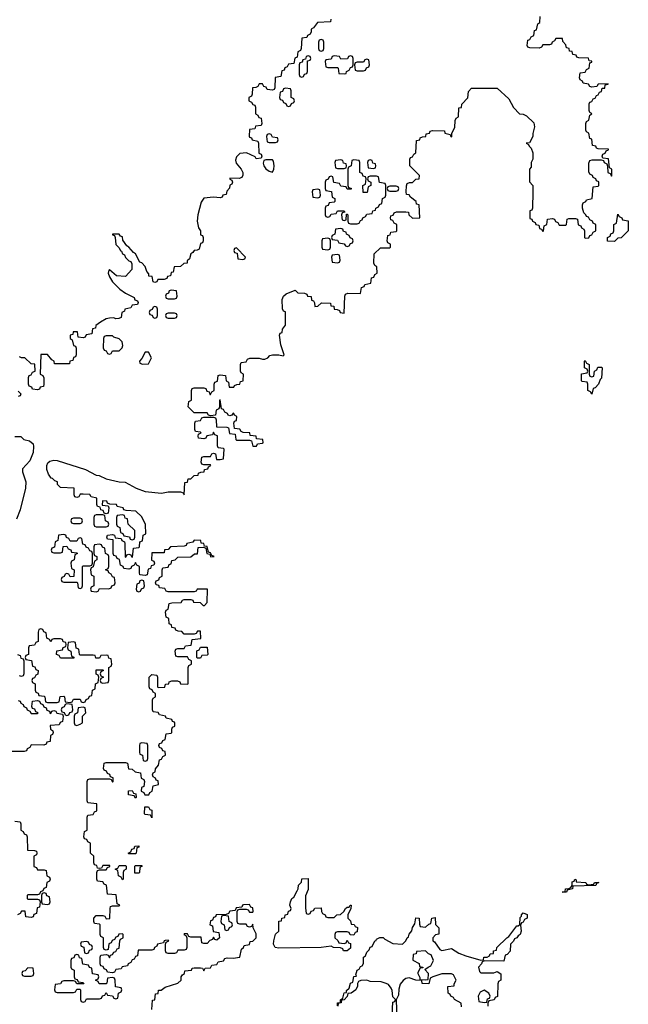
# Model space of a CAD drawing. Header units: inches. Extents: x 2774406 to 2911609, y 892737 to 1000506.
# Tile 59 of 79: x 2830740 to 2834474, y 948321 to 954367. Entities that reach past the tile are written whole.
import ezdxf

# ---------------------------------------------------------------- set-up
doc = ezdxf.new("R2010")
doc.units = ezdxf.units.IN
doc.header["$MEASUREMENT"] = 0
doc.layers.add('C8934', color=7, linetype='Continuous')
doc.layers.add('C8935', color=7, linetype='Continuous')

msp = doc.modelspace()

# ---------------------------------------------------------------- linework, layer by layer
at = {"layer": 'C8934', "color": 6}
for points in [[(2830942.7, 950000), (2830946, 949990), (2830942, 949978), (2830928.9, 949971.1), (2830926, 949934), (2830906, 949930), (2830902, 949918), (2830887.3, 949912.7), (2830810, 949914), (2830802, 949898), (2830786, 949890), (2830782, 949878), (2830767.3, 949872.7), (2830692.7, 949872.7)], [(2831551.1, 948288.9), (2831554, 948346), (2831570, 948348), (2831574, 948386), (2831590, 948388), (2831592, 948408), (2831608, 948408), (2831632.8, 948427.2), (2831711, 948450), (2831731, 948470), (2831731.3, 948490), (2831738, 948502), (2831752, 948510), (2831754, 948526), (2831794, 948530), (2831798, 948542), (2831810, 948546), (2831850, 948546), (2831862, 948542), (2831870, 948526), (2831878, 948542), (2831910, 948546), (2831918, 948562), (2831950, 948566), (2831958, 948582), (2831990, 948588), (2831998, 948602), (2832012.7, 948607.3), (2832050, 948604), (2832091.3, 948610), (2832101, 948659), (2832114, 948670), (2832118, 948682), (2832150, 948688), (2832154, 948706), (2832170, 948708), (2832190.6, 948730), (2832190, 948754), (2832172, 948790), (2832170, 948814), (2832162, 948798), (2832150, 948794), (2832138, 948798), (2832130, 948814), (2832090, 948814), (2832078, 948818), (2832074, 948830), (2832074, 948890), (2832078, 948902), (2832090, 948906), (2832130, 948906), (2832142, 948902), (2832150, 948886), (2832170, 948886), (2832172, 948890), (2832170, 948914), (2832158, 948918), (2832150, 948934), (2832112.7, 948932.7), (2832106, 948930), (2832102, 948918), (2832067.3, 948912.7), (2832062, 948898), (2832030, 948894), (2832022, 948878), (2832007.3, 948872.7), (2831946, 948870), (2831942, 948858), (2831930, 948854), (2831922, 948838), (2831910, 948834), (2831906, 948810), (2831922, 948802), (2831927.3, 948767.3), (2831962, 948762), (2831966, 948730), (2831950, 948714), (2831938, 948718), (2831930, 948734), (2831922, 948718), (2831907.3, 948712.7), (2831890, 948694), (2831870, 948694), (2831858, 948698), (2831854, 948734), (2831790, 948734), (2831778, 948738), (2831770, 948754), (2831750, 948754), (2831748, 948750), (2831762, 948742), (2831766, 948730), (2831766, 948670), (2831762, 948658), (2831750, 948654), (2831710, 948654), (2831702, 948638), (2831690, 948634), (2831650, 948634), (2831638, 948638), (2831634, 948650), (2831634, 948690), (2831638, 948702), (2831654, 948710), (2831650, 948714), (2831632.7, 948712.7), (2831626, 948710), (2831622, 948698), (2831586, 948690), (2831582, 948678), (2831566, 948670), (2831562, 948658), (2831550, 948654), (2831467.3, 948652.7), (2831462, 948618), (2831450, 948614), (2831442, 948598), (2831430, 948594), (2831422, 948578), (2831406, 948570), (2831402, 948558), (2831368.7, 948551.3), (2831362, 948538), (2831330, 948534), (2831322, 948518), (2831310, 948514), (2831278, 948518), (2831272.7, 948532.7), (2831258, 948538), (2831252.7, 948552.7), (2831238, 948558), (2831234, 948570), (2831234, 948610), (2831238, 948622), (2831270, 948626), (2831282, 948622), (2831290, 948606), (2831298, 948622), (2831310, 948626), (2831318, 948642), (2831330, 948646), (2831338, 948662), (2831350, 948666), (2831354, 948710), (2831358, 948722), (2831374, 948730), (2831374, 948750), (2831370, 948754), (2831347.3, 948752.7), (2831342, 948738), (2831330, 948734), (2831322, 948718), (2831308, 948712), (2831302, 948698), (2831287.3, 948692.7), (2831282, 948658), (2831270, 948654), (2831258, 948658), (2831254, 948670), (2831254, 948730), (2831238, 948738), (2831234, 948750), (2831234, 948810), (2831230, 948814), (2831198, 948818), (2831194, 948830), (2831194, 948850), (2831210, 948866), (2831250, 948866), (2831262, 948862), (2831270, 948846), (2831292.7, 948847.3), (2831294, 948910), (2831298, 948922), (2831310, 948926), (2831350, 948926), (2831354, 948930), (2831338, 948938), (2831332.7, 948992.7), (2831278, 948998), (2831272.7, 949052.7), (2831258, 949058), (2831250, 949074), (2831218, 949078), (2831214, 949090), (2831214, 949130), (2831218, 949142), (2831230, 949146), (2831270, 949146), (2831278, 949162), (2831292.7, 949167.3), (2831292.7, 949172.7), (2831250, 949174), (2831242, 949158), (2831230, 949154), (2831218, 949158), (2831212.7, 949172.7), (2831198, 949178), (2831194, 949190), (2831194, 949230), (2831174, 949250), (2831174, 949310), (2831158, 949318), (2831152.7, 949332.7), (2831138, 949338), (2831134, 949350), (2831138, 949382), (2831154, 949390), (2831154, 949470), (2831158, 949482), (2831190, 949486), (2831198, 949502), (2831214, 949510), (2831212.7, 949552.7), (2831158, 949558), (2831154, 949570), (2831154, 949690), (2831158, 949702), (2831170, 949706), (2831290, 949706), (2831302, 949702), (2831310, 949686), (2831314, 949690), (2831312.7, 949712.7), (2831298, 949718), (2831292.7, 949732.7), (2831278, 949738), (2831272.7, 949752.7), (2831258, 949758), (2831254, 949770), (2831258, 949802), (2831270, 949806), (2831390, 949806), (2831402, 949802), (2831407.3, 949767.3), (2831430, 949766), (2831448.4, 949748.4), (2831482, 949742), (2831486, 949710), (2831502, 949702), (2831506, 949690), (2831502, 949658), (2831487.3, 949652.7), (2831486, 949630), (2831502, 949622), (2831507.3, 949607.3), (2831532.7, 949607.3), (2831538, 949622), (2831552, 949630), (2831558, 949662), (2831591, 949670), (2831590, 949694), (2831578, 949698), (2831574, 949710), (2831558, 949718), (2831554, 949730), (2831558, 949742), (2831571.6, 949748.4), (2831572.7, 949767.3), (2831592, 949790), (2831598, 949822), (2831610, 949826), (2831618, 949842), (2831634, 949850), (2831632.7, 949872.7), (2831618, 949878), (2831612.7, 949892.7), (2831598, 949898), (2831594, 949910), (2831598, 949922), (2831612.7, 949927.3), (2831618, 949942), (2831632.7, 949947.3), (2831638, 949982), (2831670, 949986), (2831674, 949990), (2831674, 950000)], [(2830710, 949446), (2830742, 949442), (2830746, 949430), (2830746, 949390), (2830762, 949382), (2830767.3, 949367.3), (2830782, 949362), (2830786, 949350), (2830787.3, 949267.3), (2830830, 949266), (2830842, 949262), (2830846, 949250), (2830842, 949238), (2830826, 949230), (2830827.3, 949167.3), (2830842, 949162), (2830850, 949146), (2830890, 949146), (2830902, 949142), (2830906, 949110), (2830922, 949102), (2830926, 949090), (2830922, 949078), (2830906, 949070), (2830902, 949038), (2830887.3, 949032.7), (2830882, 949018), (2830867.3, 949012.7), (2830862, 948998), (2830850, 948994), (2830790, 948994), (2830786, 948990), (2830786, 948970), (2830790, 948966), (2830850, 948966), (2830862, 948962), (2830866, 948950), (2830862, 948918), (2830847.3, 948912.7), (2830842, 948878), (2830827.3, 948872.7), (2830822, 948858), (2830810, 948854), (2830778, 948858), (2830772.7, 948892.7), (2830750, 948894), (2830742, 948878), (2830726, 948870)], [(2832689, 948311), (2832690, 948330.8), (2832708.4, 948331.6), (2832708.4, 948348.4), (2832722, 948358), (2832730, 948392), (2832746, 948394), (2832746, 948406), (2832760.4, 948419.6), (2832769.5, 948450), (2832784, 948456), (2832790, 948491.3), (2832806, 948494), (2832802, 948502), (2832810, 948531), (2832823.1, 948536.9), (2832830, 948554), (2832842, 948558), (2832848.9, 948571.1), (2832850, 948611), (2832862, 948618), (2832870, 948642), (2832884.1, 948655.9), (2832890, 948671), (2832903.1, 948676.9), (2832918, 948710), (2832926.3, 948713.7), (2832930, 948722), (2832950, 948731), (2832970, 948730.7), (2832980.7, 948720.7), (2833030, 948694.8), (2833088.7, 948691.3), (2833109.2, 948710.8), (2833118, 948730), (2833125.2, 948734.8), (2833130, 948751.3), (2833146.8, 948773.2), (2833150, 948792), (2833164.7, 948815.3), (2833170, 948851.3), (2833191.3, 948850), (2833192.7, 948812.7), (2833198, 948798), (2833230, 948794), (2833250, 948814), (2833262, 948818), (2833268, 948850), (2833290, 948854), (2833291.1, 948811.1), (2833311, 948790), (2833310.9, 948750.9), (2833291.6, 948748.4), (2833274, 948730), (2833274, 948710), (2833284.7, 948704.7), (2833316.9, 948656.9), (2833331, 948651), (2833390, 948664.7), (2833434.8, 948634.8), (2833478, 948618), (2833570, 948592), (2833586, 948594), (2833588, 948610), (2833608.7, 948611.3), (2833622, 948618), (2833626, 948630), (2833646, 948634), (2833648, 948650), (2833666, 948654), (2833668, 948670), (2833728, 948730), (2833742, 948738), (2833790, 948802), (2833798, 948802), (2833808.4, 948811.6), (2833810, 948854), (2833818, 948862), (2833818, 948870), (2833830, 948882), (2833852.7, 948872.7), (2833854, 948850), (2833838, 948842), (2833830, 948826), (2833818, 948822), (2833812.7, 948807.3), (2833816, 948770), (2833810.4, 948750), (2833798, 948742), (2833790, 948729.2), (2833776, 948724), (2833770, 948708), (2833752, 948690), (2833750, 948648), (2833730, 948626), (2833718, 948622), (2833710, 948586), (2833592.7, 948587.3), (2833578, 948582), (2833574, 948570), (2833554, 948550), (2833562, 948522), (2833570, 948514), (2833650, 948514), (2833670, 948522), (2833691.6, 948508.4), (2833691.6, 948468.4), (2833678, 948462), (2833672.7, 948447.3), (2833671.3, 948368.7), (2833658, 948362), (2833651.6, 948348.4), (2833618, 948342), (2833612, 948328), (2833611.3, 948310)], [(2833024.7, 948255.3), (2833030, 948334), (2833042, 948338), (2833046, 948350), (2833030, 948366), (2833026, 948406), (2833019.3, 948419.3), (2833003.1, 948443.1), (2832989.4, 948449.4), (2832958, 948458), (2832890, 948462), (2832870, 948468.7), (2832832.7, 948467.3), (2832818, 948462), (2832812, 948448), (2832812, 948432), (2832802, 948410), (2832774, 948390), (2832752.7, 948387.3), (2832750, 948368), (2832730, 948348), (2832714, 948346), (2832712, 948330), (2832694, 948326), (2832692, 948310)], [(2833450, 948306), (2833448.4, 948328.4), (2833408.7, 948350), (2833402, 948362), (2833386, 948370), (2833382, 948382), (2833368.4, 948388.4), (2833366, 948430), (2833406, 948434), (2833406, 948446), (2833418, 948470), (2833402, 948502), (2833390, 948508.7), (2833330, 948508.7), (2833274, 948490), (2833258, 948482), (2833250, 948446), (2833210, 948449.4), (2833208, 948468), (2833170.7, 948469.3), (2833130, 948484), (2833110, 948479), (2833092.8, 948467.2), (2833075.2, 948444.8), (2833065.4, 948414.6), (2833063.6, 948376.4), (2833050.6, 948349.4), (2833054, 948230)]]:
    msp.add_lwpolyline(points, dxfattribs=at)
for points in [[(2831490, 949926), (2831478, 949922), (2831474, 949910), (2831474, 949870), (2831478, 949858), (2831494, 949850), (2831498, 949818), (2831510, 949814), (2831522, 949818), (2831526, 949830), (2831526, 949910), (2831522, 949922)], [(2831450, 949586), (2831442, 949602), (2831407.3, 949607.3), (2831407.3, 949632.7), (2831430, 949634), (2831438, 949618), (2831452.7, 949612.7), (2831454, 949590)], [(2831550, 949466), (2831542, 949482), (2831510, 949486), (2831506, 949490), (2831507.3, 949532.7), (2831530, 949534), (2831538, 949518), (2831550, 949514)], [(2831410, 949246), (2831406, 949250), (2831422, 949258), (2831427.3, 949272.7), (2831442, 949278), (2831447.3, 949292.7), (2831470, 949294), (2831470, 949286), (2831458, 949282), (2831454, 949250), (2831450, 949246)], [(2831370, 949086), (2831362, 949102), (2831346, 949110), (2831342, 949142), (2831326, 949150), (2831342, 949158), (2831350, 949174), (2831390, 949174), (2831394, 949170), (2831394, 949150), (2831378, 949142), (2831374, 949130), (2831374, 949090)], [(2831470, 949126), (2831447.3, 949127.3), (2831446, 949170), (2831450, 949174), (2831490, 949174), (2831491.6, 949168.4), (2831478, 949162), (2831474, 949130)], [(2832510, 948874), (2832522, 948878), (2832527.3, 948892.7), (2832542, 948898), (2832550, 948912), (2832590, 948914), (2832591.6, 948891.6), (2832598, 948878), (2832614, 948870), (2832618, 948858), (2832630, 948854), (2832670, 948854), (2832686, 948870), (2832708.4, 948871.6), (2832729, 948891), (2832738, 948910), (2832750, 948918), (2832762, 948918), (2832768, 948930), (2832774, 948930), (2832772, 948910), (2832754, 948870), (2832754, 948850), (2832770, 948834), (2832774, 948814), (2832791.6, 948811.6), (2832798, 948798), (2832812.7, 948792.7), (2832810, 948766), (2832798, 948762), (2832790, 948746), (2832767.3, 948747.3), (2832762, 948762), (2832750, 948766), (2832690, 948766), (2832678, 948762), (2832674, 948750), (2832674, 948730), (2832692.7, 948712.7), (2832698, 948698), (2832730, 948694), (2832742, 948698), (2832750, 948714), (2832758, 948698), (2832770, 948694), (2832770, 948666), (2832750, 948649), (2832726, 948650), (2832722, 948662), (2832708.4, 948668.4), (2832666, 948670), (2832650, 948678), (2832589.6, 948669.6), (2832330, 948666), (2832308, 948670), (2832298, 948690), (2832299.3, 948710), (2832310, 948752), (2832328.9, 948771.1), (2832330, 948832), (2832346, 948834), (2832348, 948850), (2832366, 948854), (2832368, 948870), (2832386, 948874), (2832390, 948894), (2832402, 948898), (2832406, 948910), (2832398, 948930), (2832402, 948950), (2832410, 948971.3), (2832422, 948978), (2832443.1, 949016.9), (2832449, 949031), (2832450, 949052), (2832468.7, 949071.3), (2832470, 949092), (2832510, 949094), (2832510.8, 949090.8), (2832510, 949026), (2832492.7, 948987.3), (2832492.7, 948912.7), (2832498, 948878)], [(2834230, 949054), (2834262, 949058), (2834266, 949070), (2834294, 949070), (2834278, 949062), (2834274, 949050), (2834134, 949046), (2834132, 949030), (2834098, 949022), (2834094, 949010), (2834090, 949009.4), (2834069, 949010), (2834086, 949014), (2834088, 949030), (2834108.7, 949031.3), (2834122, 949038), (2834128.7, 949051.3), (2834130, 949074), (2834142, 949078), (2834146, 949090), (2834154, 949086), (2834154, 949074), (2834214, 949070), (2834218, 949058)], [(2830890, 949006), (2830878, 949002), (2830874, 948990), (2830874, 948950), (2830878, 948938), (2830910, 948934), (2830922, 948938), (2830926, 948950), (2830922, 948982), (2830907.3, 948987.3), (2830902, 949002)], [(2831990, 948866), (2831978, 948862), (2831974, 948830), (2831978, 948818), (2831994, 948810), (2831998, 948778), (2832010, 948774), (2832022, 948778), (2832027.3, 948792.7), (2832042, 948798), (2832046, 948810), (2832042, 948822), (2832026, 948830), (2832022, 948862)], [(2831150, 948706), (2831118, 948702), (2831114, 948690), (2831118, 948678), (2831132.7, 948672.7), (2831138, 948638), (2831150, 948634), (2831162, 948638), (2831167.3, 948652.7), (2831182, 948658), (2831186, 948670), (2831182, 948682), (2831167.3, 948687.3), (2831162, 948702)], [(2833230, 948648.7), (2833174, 948646), (2833172, 948630), (2833154, 948626), (2833152.7, 948592.7), (2833190, 948571.3), (2833192.7, 948552.7), (2833214, 948550), (2833214, 948546), (2833198, 948542), (2833183.6, 948516.4), (2833182, 948510), (2833194, 948486), (2833194, 948474), (2833230, 948472), (2833246, 948474), (2833248, 948510), (2833226, 948534), (2833246, 948550), (2833263.1, 948556.9), (2833278, 948590), (2833264, 948624), (2833248.7, 948630)], [(2831090, 948626), (2831078, 948622), (2831072.7, 948607.3), (2831058, 948602), (2831054, 948590), (2831054, 948550), (2831058, 948538), (2831074, 948530), (2831074, 948490), (2831078, 948478), (2831092.7, 948472.7), (2831098, 948458), (2831130, 948454), (2831132.7, 948447.3), (2831090, 948446), (2831082, 948462), (2831070, 948466), (2831010, 948466), (2830998, 948462), (2830990, 948446), (2830958, 948442), (2830954, 948410), (2830958, 948398), (2830970, 948394), (2831070, 948394), (2831082, 948398), (2831090, 948414), (2831110, 948414), (2831114, 948410), (2831114, 948350), (2831118, 948338), (2831130, 948334), (2831142, 948338), (2831150, 948354), (2831230, 948354), (2831242, 948358), (2831247.3, 948372.7), (2831262, 948378), (2831270, 948394), (2831278, 948378), (2831310, 948374), (2831318, 948358), (2831330, 948354), (2831342, 948358), (2831346, 948390), (2831362, 948398), (2831366, 948410), (2831362, 948422), (2831327.3, 948427.3), (2831326, 948470), (2831322, 948482), (2831310, 948486), (2831278, 948482), (2831274, 948450), (2831270, 948446), (2831227.3, 948447.3), (2831222, 948462), (2831206, 948470), (2831222, 948478), (2831226, 948490), (2831222, 948502), (2831187.3, 948507.3), (2831182, 948542), (2831167.3, 948547.3), (2831162, 948562), (2831127.3, 948567.3), (2831122, 948602), (2831107.3, 948607.3), (2831102, 948622)], [(2830790, 948546), (2830772.7, 948527.3), (2830758, 948522), (2830754, 948510), (2830758, 948498), (2830770, 948494), (2830810, 948494), (2830822, 948498), (2830826, 948510), (2830822, 948542)], [(2833590, 948408), (2833565.4, 948394.6), (2833552, 948370), (2833558, 948338), (2833590, 948332), (2833606, 948334), (2833610, 948354), (2833622, 948358), (2833626, 948370), (2833618, 948390)]]:
    msp.add_lwpolyline(points, close=True, dxfattribs=at)
at = {"layer": 'C8935', "color": 6}
for points in [[(2831674, 950000), (2831674, 950010), (2831678, 950022), (2831692, 950030), (2831691.6, 950048.4), (2831690, 950054), (2831678, 950058), (2831674, 950070), (2831638, 950078), (2831634, 950090), (2831598, 950098), (2831590, 950112), (2831558, 950118), (2831554, 950130), (2831554, 950190), (2831558, 950202), (2831574, 950210), (2831574, 950230), (2831558, 950238), (2831552.7, 950252.7), (2831538, 950258), (2831534, 950270), (2831534, 950330), (2831550, 950346), (2831582, 950342), (2831586, 950330), (2831586, 950270), (2831590, 950266), (2831630, 950268.7), (2831634, 950286), (2831654, 950290), (2831658, 950302), (2831672.7, 950307.3), (2831707.3, 950307.3), (2831722, 950302), (2831726, 950290), (2831770, 950286), (2831774, 950290), (2831774, 950390), (2831778, 950402), (2831794, 950410), (2831794, 950430), (2831778, 950438), (2831770, 950454), (2831710, 950454), (2831698, 950458), (2831694, 950490), (2831698, 950502), (2831710, 950506), (2831750, 950506), (2831758, 950522), (2831792.7, 950527.3), (2831798, 950562), (2831852, 950568), (2831850, 950612), (2831830, 950612), (2831822, 950598), (2831810, 950594), (2831750, 950594), (2831734, 950610), (2831712, 950612), (2831698, 950618), (2831694, 950630), (2831674, 950634), (2831671.6, 950651.6), (2831658, 950658), (2831654, 950690), (2831638, 950698), (2831634, 950730), (2831638, 950742), (2831651.6, 950748.4), (2831658, 950782), (2831672.7, 950787.3), (2831730, 950788), (2831738, 950802), (2831750, 950806), (2831790, 950806), (2831802, 950802), (2831806, 950790), (2831848, 950788), (2831866, 950770), (2831874, 950770), (2831890.9, 950789.1), (2831892, 950870), (2831828.9, 950871.1), (2831822, 950858), (2831810, 950854), (2831650, 950854), (2831638, 950858), (2831630, 950874), (2831598, 950878), (2831592.7, 950892.7), (2831578, 950898), (2831574, 950910), (2831578, 950922), (2831592.7, 950927.3), (2831598, 950942), (2831614, 950950), (2831614, 950990), (2831618, 951002), (2831650, 951006), (2831658, 951022), (2831670, 951026), (2831674, 951046), (2831694, 951050), (2831710, 951066), (2831790, 951069), (2831812.7, 951087.3), (2831830, 951088), (2831834, 951126), (2831867.3, 951127.3), (2831882, 951122), (2831888.9, 951088.9), (2831906, 951086), (2831910, 951068.7), (2831934, 951070), (2831918, 951078), (2831910, 951094), (2831898, 951098), (2831890, 951132), (2831874, 951134), (2831870, 951151.3), (2831852.7, 951152.7), (2831851.3, 951170), (2831810, 951171), (2831802, 951158), (2831766, 951150), (2831762, 951138), (2831750, 951134), (2831666, 951130), (2831650, 951114), (2831628.9, 951111.1), (2831626, 951094), (2831550, 951094), (2831548, 951048), (2831562, 951042), (2831566, 951030), (2831562, 951018), (2831547.3, 951012.7), (2831542, 950998), (2831527.3, 950992.7), (2831522, 950958), (2831510, 950954), (2831478, 950958), (2831474, 950970), (2831474, 951010), (2831458, 951018), (2831450, 951034), (2831442, 951018), (2831426, 951010), (2831422, 950998), (2831410, 950994), (2831378, 950998), (2831374, 951010), (2831358, 951018), (2831352.7, 951052.7), (2831338, 951058), (2831332.7, 951072.7), (2831318, 951078), (2831314, 951090), (2831314, 951174), (2831278, 951178), (2831274, 951190), (2831278, 951202), (2831310, 951206), (2831322, 951202), (2831326, 951186), (2831362, 951182), (2831366, 951170), (2831382, 951162), (2831386, 951150), (2831387.3, 951067.3), (2831394, 951070), (2831398, 951082), (2831410, 951086), (2831422, 951082), (2831426, 951070), (2831432.7, 951067.3), (2831438, 951122), (2831470, 951126), (2831474, 951130), (2831478, 951162), (2831492.7, 951167.3), (2831498, 951202), (2831514, 951210), (2831512.7, 951267.3), (2831490, 951314), (2831452, 951350), (2831392.7, 951352.7), (2831378, 951358), (2831374, 951370), (2831338, 951378), (2831334, 951390), (2831292, 951392), (2831278, 951398), (2831274, 951410), (2831248, 951412), (2831246, 951386), (2831282, 951382), (2831286, 951370), (2831282, 951338), (2831270, 951334), (2831258, 951338), (2831252.7, 951352.7), (2831238, 951358), (2831234, 951374), (2831218, 951378), (2831214, 951390), (2831214, 951430), (2831178, 951438), (2831170, 951451.3), (2831130, 951454), (2831110, 951454), (2831102, 951438), (2831090, 951434), (2831078, 951438), (2831074, 951450), (2831074, 951490), (2830990, 951494), (2830972.7, 951512.7), (2830972, 951530), (2830954.8, 951534.8), (2830942, 951550), (2830932.5, 951552.5), (2830916, 951576), (2830905.5, 951605.5), (2830906.4, 951630), (2830913.3, 951646.7), (2830924.2, 951655.8), (2830950, 951663), (2830970, 951659.6), (2831144.5, 951604.5), (2831208.7, 951570), (2831227.6, 951567.6), (2831270, 951547.3), (2831350, 951529.6), (2831386.6, 951526.6), (2831455.3, 951490), (2831510, 951469.5), (2831610, 951459), (2831650, 951468.7), (2831727.3, 951467.3), (2831742, 951462), (2831750, 951448.7), (2831754, 951526), (2831770, 951528), (2831772.7, 951547.3), (2831790, 951548.7), (2831811.1, 951568.9), (2831834, 951570), (2831838, 951582), (2831851.3, 951588.7), (2831872, 951590), (2831874, 951606), (2831894, 951610), (2831898, 951622), (2831912, 951630), (2831910, 951634), (2831870, 951634), (2831858, 951638), (2831854, 951650), (2831858, 951682), (2831870, 951686), (2831910, 951686), (2831918, 951702), (2831930, 951706), (2831942, 951702), (2831947.3, 951667.3), (2831970, 951666), (2831991.3, 951671.3), (2831994, 951730), (2831990, 951734), (2831958, 951738), (2831954, 951750), (2831952.7, 951812.7), (2831938, 951818), (2831930, 951834), (2831922, 951818), (2831887.3, 951812.7), (2831882, 951798), (2831870, 951794), (2831838, 951798), (2831834, 951810), (2831838, 951822), (2831854, 951830), (2831850, 951834), (2831818, 951838), (2831814, 951850), (2831814, 951890), (2831818, 951902), (2831850, 951906), (2831858, 951922), (2831870, 951926), (2831930, 951926), (2831942, 951922), (2831946, 951910), (2831947.3, 951867.3), (2832010, 951866), (2832022, 951862), (2832027.3, 951827.3), (2832062, 951822), (2832066, 951790), (2832070, 951786), (2832150, 951786), (2832162, 951782), (2832171.3, 951748.7), (2832192, 951748), (2832198, 951762), (2832230, 951766), (2832234, 951770), (2832232, 951790), (2832192.7, 951792.7), (2832191.3, 951810), (2832154, 951814), (2832152, 951830), (2832112, 951832), (2832098, 951838), (2832090, 951852), (2832058, 951858), (2832054, 951890), (2832058, 951902), (2832070, 951906), (2832071.6, 951931.6), (2832058, 951938), (2832054, 951950), (2832048.9, 951951.1), (2832042, 951938), (2832030, 951934), (2832018, 951938), (2832014, 951950), (2831998, 951958), (2831990, 951974), (2831978, 951978), (2831970, 952034), (2831966, 952030), (2831966, 951990), (2831962, 951978), (2831946, 951970), (2831942, 951938), (2831910, 951934), (2831898, 951938), (2831890, 951954), (2831810, 951954), (2831774, 951990), (2831778, 952022), (2831794, 952030), (2831794, 952090), (2831798, 952102), (2831810, 952106), (2831870, 952106), (2831882, 952102), (2831887.3, 952087.3), (2831902, 952082), (2831906, 952066), (2831910, 952066), (2831918, 952082), (2831934, 952090), (2831934, 952130), (2831938, 952142), (2831952.7, 952147.3), (2831958, 952182), (2831970, 952186), (2832002, 952182), (2832006, 952150), (2832022, 952142), (2832026, 952110), (2832054, 952110), (2832058, 952122), (2832072, 952128), (2832090, 952128.7), (2832094, 952146), (2832112, 952150), (2832114, 952190), (2832098, 952198), (2832094, 952210), (2832094, 952250), (2832098, 952262), (2832130, 952266), (2832138, 952282), (2832152, 952288), (2832210, 952289), (2832230, 952282), (2832243.1, 952283.1), (2832262, 952290), (2832275.3, 952304.7), (2832290.6, 952309.4), (2832329.4, 952309.4), (2832356, 952304), (2832362, 952310), (2832342, 952370), (2832334, 952430), (2832338, 952442), (2832350, 952446), (2832352, 952468), (2832371.6, 952491.6), (2832371.6, 952568.4), (2832370, 952574), (2832358, 952578), (2832352.7, 952592.7), (2832350.7, 952650), (2832358.8, 952670), (2832375.5, 952684.5), (2832430, 952706), (2832446, 952690), (2832487.3, 952687.3), (2832502, 952682), (2832506, 952670), (2832527.3, 952667.3), (2832530, 952646), (2832542, 952642), (2832548.4, 952628.4), (2832550, 952606), (2832570, 952608), (2832591.6, 952628.4), (2832646, 952626), (2832648, 952610), (2832667.3, 952607.3), (2832670, 952589), (2832688.4, 952588.4), (2832702, 952582), (2832706, 952570), (2832730, 952566), (2832734, 952670), (2832738, 952682), (2832752.7, 952687.3), (2832830, 952686), (2832838, 952722), (2832854, 952730), (2832858, 952742), (2832894, 952750), (2832898, 952782), (2832912.7, 952787.3), (2832918, 952802), (2832934, 952810), (2832932, 952850), (2832918, 952858), (2832912.7, 952872.7), (2832914, 952930), (2832952.7, 952967.3), (2833010, 952966), (2833014, 952970), (2833014, 952990), (2832998, 952998), (2832994, 953010), (2832998, 953042), (2833012.7, 953047.3), (2833018, 953062), (2833050, 953066), (2833054, 953070), (2833054, 953110), (2833038, 953118), (2833030, 953134), (2833018, 953138), (2833014, 953150), (2833018, 953162), (2833032, 953168), (2833038, 953182), (2833052.7, 953187.3), (2833108.4, 953188.4), (2833126, 953186), (2833128, 953170), (2833150, 953148.7), (2833194, 953150), (2833191.3, 953230), (2833174, 953234), (2833172, 953250), (2833138, 953278), (2833130, 953292), (2833114, 953294), (2833112, 953310), (2833112.7, 953347.3), (2833118, 953362), (2833132, 953368), (2833150, 953368.7), (2833171.3, 953388.7), (2833191.3, 953390), (2833192, 953410), (2833134, 953470), (2833134, 953510), (2833138, 953522), (2833150, 953526), (2833158, 953542), (2833171.3, 953550), (2833174, 953626), (2833194, 953630), (2833198, 953642), (2833211.6, 953648.4), (2833232, 953650), (2833234, 953666), (2833254, 953670), (2833258, 953682), (2833272.7, 953687.3), (2833346, 953686), (2833348, 953670), (2833382, 953662), (2833386, 953650), (2833391.1, 953648.9), (2833392, 953670), (2833410, 953706), (2833412, 953748), (2833418, 953762), (2833431.3, 953770), (2833434, 953826), (2833450, 953828), (2833452, 953848), (2833490, 953888), (2833492.7, 953927.3), (2833512.7, 953947.3), (2833670, 953946), (2833740.9, 953880.9), (2833770, 953828), (2833806, 953790), (2833830, 953788), (2833850, 953778), (2833894, 953734), (2833899, 953710), (2833889.3, 953669.3), (2833889.3, 953650.7), (2833868.4, 953611.6), (2833848, 953610), (2833862, 953602), (2833866, 953590), (2833878, 953578), (2833888.7, 953550), (2833888.4, 953511.6), (2833878, 953490), (2833878, 953462), (2833868.7, 953448.7), (2833867.3, 953372.7), (2833888.4, 953348.4), (2833889.2, 953310), (2833886, 953210), (2833882, 953198), (2833870, 953194), (2833870, 953146), (2833882, 953142), (2833886, 953130), (2833902, 953122), (2833906, 953110), (2833926, 953106), (2833930, 953086), (2833942, 953082), (2833950, 953066), (2833954, 953070), (2833958, 953102), (2833974, 953110), (2833978, 953142), (2834010, 953146), (2834022, 953142), (2834027.3, 953127.3), (2834042, 953122), (2834050, 953106), (2834090, 953106), (2834094, 953110), (2834098, 953142), (2834110, 953146), (2834150, 953146), (2834162, 953142), (2834167.3, 953107.3), (2834182, 953102), (2834186, 953090), (2834202, 953082), (2834206, 953070), (2834206, 953030), (2834210, 953026), (2834232.7, 953027.3), (2834238, 953042), (2834250, 953046), (2834258, 953062), (2834274, 953070), (2834274, 953110), (2834258, 953118), (2834254, 953130), (2834238, 953138), (2834230, 953154), (2834218, 953158), (2834214, 953170), (2834202, 953182), (2834194, 953210), (2834194, 953230), (2834198, 953242), (2834214, 953250), (2834218, 953262), (2834252, 953270), (2834258, 953342), (2834290, 953346), (2834294, 953350), (2834292.7, 953372.7), (2834278, 953378), (2834274, 953390), (2834258, 953398), (2834254, 953410), (2834238, 953418), (2834232.7, 953432.7), (2834232.7, 953487.3), (2834238, 953502), (2834252.7, 953507.3), (2834307.3, 953507.3), (2834322, 953502), (2834326, 953490), (2834342, 953482), (2834347.3, 953467.3), (2834348.4, 953428.4), (2834362, 953422), (2834370, 953406), (2834374, 953410), (2834374, 953450), (2834358, 953458), (2834352.7, 953512.7), (2834318, 953518), (2834314, 953530), (2834318, 953542), (2834332.7, 953547.3), (2834338, 953562), (2834352.7, 953567.3), (2834352.7, 953572.7), (2834290, 953574), (2834278, 953578), (2834274, 953590), (2834254, 953594), (2834250, 953634), (2834238, 953638), (2834232, 953670), (2834218, 953678), (2834214, 953690), (2834214, 953730), (2834218, 953742), (2834232, 953750), (2834238, 953782), (2834251.3, 953790), (2834238, 953798), (2834234, 953810), (2834234, 953850), (2834238, 953862), (2834250, 953866), (2834258, 953882), (2834270, 953886), (2834278, 953902), (2834290, 953906), (2834298, 953922), (2834310, 953926), (2834314, 953946), (2834330, 953948), (2834332.7, 953967.3), (2834351.1, 953971.1), (2834350, 953974), (2834288.9, 953971.1), (2834282, 953958), (2834250, 953954), (2834238, 953958), (2834230, 953972), (2834198, 953978), (2834194, 953990), (2834178, 953998), (2834174, 954010), (2834178, 954042), (2834210, 954046), (2834218, 954062), (2834234, 954070), (2834238, 954102), (2834250, 954106), (2834250, 954112), (2834234, 954114), (2834230, 954132), (2834170, 954134), (2834158, 954138), (2834154, 954150), (2834134, 954154), (2834130, 954172), (2834114, 954174), (2834112, 954190), (2834094, 954194), (2834090, 954214), (2834072.7, 954232.7), (2834070, 954251.3), (2834030, 954252), (2834022, 954238), (2834006, 954230), (2834002, 954218), (2833990, 954214), (2833950, 954214), (2833942, 954198), (2833927.3, 954192.7), (2833870, 954194), (2833858, 954198), (2833854, 954210), (2833858, 954242), (2833870, 954246), (2833878, 954262), (2833894, 954270), (2833898, 954302), (2833910, 954306), (2833918, 954342), (2833932, 954350), (2833932.7, 954387.3)], [(2832648, 954370), (2832646, 954354), (2832568, 954350), (2832542, 954318), (2832528.7, 954310), (2832528, 954292), (2832522, 954278), (2832506, 954270), (2832502, 954258), (2832470, 954254), (2832466, 954190), (2832462, 954178), (2832446, 954170), (2832442, 954138), (2832428.4, 954131.6), (2832422, 954098), (2832390, 954094), (2832382, 954078), (2832367.3, 954072.7), (2832362, 954058), (2832347.3, 954052.7), (2832342, 954018), (2832307.3, 954012.7), (2832306, 953950), (2832302, 953938), (2832290, 953934), (2832258, 953938), (2832252.7, 953952.7), (2832238, 953958), (2832230, 953974), (2832210, 953974), (2832202, 953958), (2832188.4, 953951.6), (2832169, 953950), (2832166, 953910), (2832162, 953898), (2832146, 953890), (2832146, 953870), (2832162, 953862), (2832170, 953846), (2832182, 953842), (2832186, 953830), (2832186, 953790), (2832202, 953782), (2832207.3, 953767.3), (2832222, 953762), (2832226, 953730), (2832222, 953718), (2832187.3, 953712.7), (2832182, 953698), (2832150, 953694), (2832148.4, 953651.6), (2832150, 953646), (2832162, 953642), (2832166, 953630), (2832202, 953622), (2832206, 953610), (2832208, 953548), (2832222, 953542), (2832226, 953530), (2832222, 953518), (2832190, 953514), (2832184.7, 953524.7), (2832130.7, 953550.7), (2832090, 953546), (2832070, 953524.7), (2832064.1, 953504.1), (2832067.2, 953487.2), (2832099, 953450), (2832108.7, 953430), (2832108, 953412), (2832102, 953398), (2832087.3, 953392.7), (2832030, 953394), (2832028.4, 953388.4), (2832042, 953382), (2832046, 953370), (2832042, 953358), (2832028.4, 953351.6), (2832027.3, 953332.7), (2832010, 953314), (2832006, 953294), (2831986, 953290), (2831982, 953278), (2831970, 953274), (2831930, 953278), (2831870, 953271), (2831852.7, 953247.3), (2831833.2, 953170), (2831829.4, 953130), (2831838, 953090), (2831848.7, 953070), (2831850, 953046), (2831862, 953042), (2831866, 953030), (2831866, 953010), (2831862, 952998), (2831850, 952994), (2831842, 952958), (2831828.4, 952951.6), (2831810, 952951), (2831802, 952938), (2831789, 952930), (2831782, 952898), (2831767.3, 952887.3), (2831767.3, 952872.7), (2831746, 952870), (2831727.3, 952852.7), (2831688, 952850), (2831682, 952818), (2831670, 952814), (2831666, 952794), (2831646, 952790), (2831642, 952778), (2831627.3, 952772.7), (2831588.4, 952771.6), (2831582, 952758), (2831570, 952754), (2831558, 952758), (2831552, 952790), (2831532.7, 952792.7), (2831532.7, 952807.3), (2831521, 952821), (2831510, 952851.3), (2831490, 952874), (2831478, 952878), (2831451.3, 952930), (2831438, 952938), (2831410, 952971.3), (2831398, 952978), (2831372.7, 953012.7), (2831370, 953034), (2831358, 953038), (2831350, 953051.3), (2831310, 953051.3), (2831310, 953046), (2831322, 953042), (2831326, 953030), (2831330, 952986), (2831348.9, 952968.9), (2831358, 952950), (2831365.2, 952945.2), (2831370, 952929), (2831383.1, 952923.1), (2831390, 952908), (2831410, 952886), (2831422, 952882), (2831427.3, 952867.3), (2831427.3, 952832.7), (2831389.1, 952790.9), (2831334.4, 952794.4), (2831290, 952831.3), (2831286, 952830), (2831282, 952810), (2831290, 952788), (2831310, 952758), (2831353.6, 952713.6), (2831390, 952688.7), (2831442, 952662), (2831447.3, 952647.3), (2831462, 952642), (2831466, 952630), (2831462, 952618), (2831430, 952614), (2831422, 952598), (2831386, 952590), (2831382, 952578), (2831366, 952570), (2831362, 952538), (2831348, 952532), (2831330, 952531.3), (2831316.8, 952536.8), (2831290, 952535.5), (2831270, 952530.5), (2831235.3, 952510), (2831208, 952490), (2831206, 952474), (2831186, 952470), (2831182, 952438), (2831147.3, 952432.7), (2831142, 952418), (2831130, 952414), (2831098, 952418), (2831094, 952450), (2831068, 952450), (2831066, 952434), (2831049, 952430), (2831048.7, 952410), (2831062, 952402), (2831070, 952366), (2831082, 952362), (2831086, 952350), (2831086, 952310), (2831082, 952298), (2831070, 952294), (2831066, 952274), (2831048, 952270), (2831046, 952254), (2830954, 952254), (2830952, 952270), (2830938, 952278), (2830910, 952311), (2830869.3, 952310.7), (2830866, 952190), (2830882, 952182), (2830887.3, 952167.3), (2830888, 952130), (2830886, 952114), (2830866, 952110), (2830862, 952098), (2830850, 952094), (2830818, 952098), (2830814, 952110), (2830798, 952118), (2830794, 952130), (2830794, 952170), (2830798, 952182), (2830810, 952186), (2830818, 952202), (2830834, 952210), (2830832.7, 952252.7), (2830810, 952254), (2830772, 952290), (2830751.6, 952291.6), (2830738, 952298)], [(2830730, 952086), (2830746, 952070), (2830742, 952058), (2830730, 952054)], [(2830710, 951808), (2830747.3, 951807.3), (2830766, 951790), (2830800.4, 951780.4), (2830822, 951762), (2830825.6, 951745.6), (2830821.6, 951710), (2830801.3, 951658.7), (2830757, 951610), (2830757, 951590), (2830777, 951530), (2830776.2, 951490), (2830742.4, 951357.6), (2830720.7, 951299.3)], [(2830726, 950470), (2830742, 950462), (2830747.3, 950447.3), (2830762, 950442), (2830766, 950430), (2830766, 950350), (2830762, 950338), (2830750, 950334), (2830738, 950338)], [(2830730, 950186), (2830742, 950182), (2830746, 950170), (2830762, 950162), (2830766, 950150), (2830782, 950142), (2830786, 950130), (2830802, 950122), (2830810, 950106), (2830850, 950106), (2830854, 950110), (2830838, 950118), (2830832.7, 950132.7), (2830818, 950138), (2830814, 950150), (2830818, 950182), (2830850, 950186), (2830862, 950182), (2830867.3, 950167.3), (2830882, 950162), (2830887.3, 950147.3), (2830902, 950142), (2830907.3, 950127.3), (2830922, 950122), (2830927.3, 950107.3), (2830934, 950110), (2830938, 950122), (2830950, 950126), (2830962, 950122), (2830968.4, 950108.4), (2831002, 950102), (2831006, 950090), (2831002, 950058), (2830988, 950052), (2830982, 950038), (2830927.3, 950032.7), (2830928, 950010), (2830942, 950002), (2830942.7, 950000)]]:
    msp.add_lwpolyline(points, dxfattribs=at)
for points in [[(2832590, 954246), (2832578, 954242), (2832574, 954230), (2832574, 954190), (2832578, 954178), (2832590, 954174), (2832602, 954178), (2832606, 954190), (2832606, 954230), (2832602, 954242)], [(2832510, 954146), (2832498, 954142), (2832494, 954126), (2832478, 954122), (2832472.7, 954107.3), (2832458, 954102), (2832454, 954090), (2832454, 954030), (2832458, 954018), (2832470, 954014), (2832482, 954018), (2832487.3, 954032.7), (2832502, 954038), (2832506, 954050), (2832506, 954114), (2832522, 954118), (2832526, 954130), (2832522, 954142)], [(2832770, 954146), (2832758, 954142), (2832752, 954128), (2832710, 954126), (2832702, 954142), (2832670, 954146), (2832658, 954142), (2832650, 954126), (2832618, 954122), (2832614, 954110), (2832618, 954078), (2832630, 954074), (2832690, 954074), (2832694, 954070), (2832698, 954038), (2832730, 954034), (2832742, 954038), (2832746, 954050), (2832762, 954058), (2832770, 954074), (2832782, 954078), (2832786, 954090), (2832786, 954130), (2832782, 954142)], [(2832870, 954126), (2832858, 954122), (2832850, 954106), (2832810, 954106), (2832798, 954102), (2832794, 954090), (2832798, 954058), (2832810, 954054), (2832850, 954054), (2832862, 954058), (2832867.3, 954072.7), (2832882, 954078), (2832886, 954090), (2832882, 954122)], [(2832370, 953946), (2832358, 953942), (2832352.7, 953927.3), (2832338, 953922), (2832334, 953890), (2832338, 953878), (2832352.7, 953872.7), (2832358, 953858), (2832372.7, 953852.7), (2832378, 953838), (2832390, 953834), (2832402, 953838), (2832407.3, 953852.7), (2832422, 953858), (2832426, 953870), (2832422, 953882), (2832406, 953890), (2832406, 953930), (2832402, 953942)], [(2832270, 953666), (2832258, 953662), (2832254, 953650), (2832258, 953618), (2832270, 953614), (2832310, 953614), (2832322, 953618), (2832326, 953630), (2832322, 953642), (2832290, 953646), (2832282, 953662)], [(2832290, 953506), (2832250, 953506), (2832238, 953502), (2832234, 953486), (2832238, 953470), (2832250, 953452), (2832270, 953438), (2832290, 953432), (2832299, 953450), (2832302, 953470), (2832298, 953498)], [(2832790, 953506), (2832778, 953502), (2832774, 953470), (2832758, 953462), (2832754, 953450), (2832754, 953350), (2832758, 953338), (2832772.7, 953332.7), (2832772.7, 953327.3), (2832750, 953326), (2832742, 953342), (2832710, 953346), (2832702, 953362), (2832667.3, 953367.3), (2832662, 953402), (2832650, 953406), (2832638, 953402), (2832632.7, 953387.3), (2832618, 953382), (2832614, 953370), (2832614, 953330), (2832618, 953318), (2832652.7, 953312.7), (2832658, 953278), (2832674, 953270), (2832674, 953250), (2832670, 953246), (2832638, 953242), (2832632.7, 953227.3), (2832618, 953222), (2832614, 953210), (2832614, 953170), (2832618, 953158), (2832630, 953154), (2832642, 953158), (2832650, 953174), (2832682, 953178), (2832690, 953194), (2832730, 953194), (2832734, 953186), (2832718, 953182), (2832714, 953170), (2832718, 953138), (2832730, 953134), (2832742, 953138), (2832746, 953174), (2832750, 953174), (2832754, 953170), (2832754, 953130), (2832758, 953118), (2832770, 953114), (2832810, 953114), (2832822, 953118), (2832830, 953134), (2832842, 953138), (2832846, 953150), (2832862, 953158), (2832870, 953174), (2832902, 953178), (2832907.3, 953192.7), (2832922, 953198), (2832926, 953210), (2832942, 953218), (2832947.3, 953232.7), (2832962, 953238), (2832966, 953270), (2832982, 953278), (2832986, 953290), (2832986, 953350), (2832982, 953362), (2832947.3, 953367.3), (2832942, 953402), (2832930, 953406), (2832890, 953406), (2832878, 953402), (2832874, 953390), (2832878, 953378), (2832894, 953370), (2832894, 953350), (2832878, 953342), (2832872.7, 953307.3), (2832847.3, 953307.3), (2832846, 953350), (2832862, 953358), (2832866, 953390), (2832862, 953402), (2832847.3, 953407.3), (2832842, 953422), (2832826, 953430), (2832826, 953490), (2832822, 953502)], [(2832710, 953506), (2832678, 953502), (2832674, 953490), (2832678, 953458), (2832690, 953454), (2832730, 953454), (2832742, 953458), (2832746, 953470), (2832742, 953482), (2832727.3, 953487.3), (2832722, 953502)], [(2832890, 953506), (2832878, 953502), (2832874, 953490), (2832878, 953458), (2832910, 953454), (2832922, 953458), (2832926, 953470), (2832922, 953482), (2832907.3, 953487.3), (2832902, 953502)], [(2832570, 953326), (2832538, 953322), (2832534, 953310), (2832538, 953278), (2832570, 953274), (2832582, 953278), (2832586, 953290), (2832582, 953322)], [(2833050, 953346), (2833010, 953346), (2832998, 953342), (2832994, 953330), (2832998, 953318), (2833010, 953314), (2833050, 953314), (2833062, 953318), (2833066, 953330), (2833062, 953342)], [(2834390, 953006), (2834347.3, 953007.3), (2834346, 953030), (2834362, 953038), (2834367.3, 953052.7), (2834382, 953058), (2834386, 953070), (2834386, 953110), (2834402, 953118), (2834410, 953174), (2834418, 953158), (2834434, 953150), (2834438, 953138), (2834472.7, 953132.7), (2834474, 953070), (2834430, 953028), (2834410, 953026)], [(2832710, 953086), (2832678, 953082), (2832674, 953050), (2832658, 953042), (2832654, 953030), (2832658, 953018), (2832690, 953014), (2832698, 952998), (2832731.6, 952991.6), (2832738, 952978), (2832750, 952974), (2832762, 952978), (2832770, 952994), (2832782, 952998), (2832786, 953010), (2832782, 953022), (2832768, 953028), (2832762, 953042), (2832746, 953050), (2832742, 953062), (2832727.3, 953067.3), (2832722, 953082)], [(2832630, 953026), (2832598, 953022), (2832594, 953010), (2832594, 952970), (2832598, 952958), (2832630, 952954), (2832642, 952958), (2832646, 952970), (2832646, 953010), (2832642, 953022)], [(2832070, 952966), (2832058, 952962), (2832054, 952950), (2832058, 952938), (2832074, 952934), (2832078, 952898), (2832110, 952894), (2832122, 952898), (2832126, 952910)], [(2832690, 952926), (2832658, 952922), (2832654, 952910), (2832658, 952878), (2832690, 952874), (2832702, 952878), (2832706, 952890), (2832702, 952922)], [(2831670, 952706), (2831658, 952702), (2831652.7, 952687.3), (2831638, 952682), (2831634, 952670), (2831638, 952658), (2831650, 952654), (2831690, 952654), (2831702, 952658), (2831706, 952670), (2831702, 952702)], [(2831570, 952606), (2831558, 952602), (2831552.7, 952587.3), (2831538, 952582), (2831534, 952570), (2831538, 952558), (2831552.7, 952552.7), (2831558, 952538), (2831570, 952534), (2831582, 952538), (2831586, 952550), (2831586, 952590), (2831582, 952602)], [(2831690, 952566), (2831650, 952566), (2831638, 952562), (2831634, 952550), (2831638, 952538), (2831650, 952534), (2831690, 952534), (2831702, 952538), (2831706, 952550), (2831702, 952562)], [(2831310, 952426), (2831270, 952426), (2831258, 952422), (2831254, 952410), (2831252.7, 952352.7), (2831258, 952338), (2831270, 952334), (2831278, 952318), (2831290, 952314), (2831302, 952318), (2831310, 952334), (2831350, 952334), (2831368.4, 952351.6), (2831373.2, 952366.8), (2831368, 952390), (2831350, 952408), (2831318, 952418)], [(2831530, 952326), (2831510, 952326), (2831490, 952286), (2831474, 952270), (2831478, 952258), (2831492.7, 952252.7), (2831530, 952254), (2831548, 952290)], [(2834250, 952174), (2834262, 952178), (2834266, 952210), (2834282, 952218), (2834287.3, 952232.7), (2834310, 952234), (2834314, 952230), (2834310, 952166), (2834302, 952158), (2834292, 952130), (2834270, 952106), (2834258, 952102), (2834250, 952068), (2834242, 952082), (2834226, 952090), (2834226, 952130), (2834222, 952142), (2834190, 952146), (2834186, 952150), (2834187.3, 952192.7), (2834222, 952198), (2834226, 952210), (2834222, 952222), (2834206, 952230), (2834206, 952270), (2834210, 952274), (2834218, 952258), (2834234, 952250), (2834234, 952190), (2834238, 952178)], [(2831110, 951306), (2831070, 951306), (2831058, 951302), (2831054, 951290), (2831058, 951278), (2831070, 951274), (2831110, 951274), (2831122, 951278), (2831126, 951290), (2831122, 951302)], [(2831250, 951326), (2831210, 951326), (2831198, 951322), (2831194, 951310), (2831194, 951270), (2831198, 951258), (2831210, 951254), (2831270, 951254), (2831282, 951258), (2831286, 951270), (2831282, 951282), (2831266, 951290), (2831262, 951322)], [(2831370, 951326), (2831338, 951322), (2831334, 951310), (2831334, 951270), (2831338, 951258), (2831354, 951250), (2831358, 951218), (2831372.7, 951212.7), (2831378, 951198), (2831412.7, 951192.7), (2831418, 951178), (2831430, 951174), (2831442, 951178), (2831446, 951190), (2831446, 951230), (2831406, 951270), (2831402, 951302), (2831387.3, 951307.3), (2831382, 951322)], [(2831010, 951206), (2830978, 951202), (2830974, 951170), (2830958, 951162), (2830952.7, 951127.3), (2830938, 951122), (2830934, 951110), (2830938, 951098), (2830950, 951094), (2830990, 951094), (2831002, 951098), (2831007.3, 951132.7), (2831030, 951134), (2831038, 951118), (2831052.7, 951112.7), (2831058, 951098), (2831090, 951094), (2831094, 951090), (2831078, 951082), (2831074, 951050), (2831058, 951042), (2831054, 951030), (2831058, 950998), (2831074, 950990), (2831072.7, 950947.3), (2831050, 950946), (2831042, 950962), (2831030, 950966), (2831018, 950962), (2831012.7, 950947.3), (2830998, 950942), (2830994, 950930), (2830998, 950918), (2831010, 950914), (2831090, 950914), (2831094, 950910), (2831098, 950878), (2831110, 950874), (2831122, 950878), (2831126, 950890), (2831126, 951010), (2831130, 951014), (2831170, 951014), (2831182, 951018), (2831186, 951030), (2831186, 951090), (2831182, 951102), (2831170, 951106), (2831162, 951122), (2831148, 951128), (2831142, 951142), (2831127.3, 951147.3), (2831122, 951182), (2831110, 951186), (2831098, 951182), (2831090, 951166), (2831050, 951166), (2831042, 951182), (2831027.3, 951187.3), (2831022, 951202)], [(2831230, 951146), (2831198, 951142), (2831194, 951130), (2831194, 951090), (2831198, 951078), (2831214, 951070), (2831214, 951050), (2831198, 951042), (2831191.6, 951008.4), (2831178, 951002), (2831174, 950990), (2831178, 950958), (2831194, 950950), (2831194, 950890), (2831178, 950882), (2831174, 950870), (2831178, 950858), (2831210, 950854), (2831222, 950858), (2831230, 950874), (2831287.3, 950872.7), (2831302, 950878), (2831306, 950890), (2831322, 950898), (2831326, 950910), (2831322, 950942), (2831310, 950946), (2831302, 950962), (2831286, 950970), (2831282, 950982), (2831266, 950990), (2831282, 950998), (2831286, 951010), (2831286, 951070), (2831282, 951082), (2831266, 951090), (2831262, 951122), (2831247.3, 951127.3), (2831242, 951142)], [(2831490, 950926), (2831478, 950922), (2831472.7, 950907.3), (2831458, 950902), (2831454, 950870), (2831458, 950858), (2831470, 950854), (2831482, 950858), (2831487.3, 950872.7), (2831502, 950878), (2831506, 950890), (2831502, 950922)], [(2830870, 950626), (2830858, 950622), (2830852.7, 950607.3), (2830854, 950550), (2830838, 950542), (2830830, 950526), (2830798, 950522), (2830794, 950510), (2830794, 950470), (2830778, 950462), (2830774, 950450), (2830778, 950438), (2830812.7, 950432.7), (2830818, 950398), (2830832.7, 950392.7), (2830838, 950378), (2830854, 950370), (2830851.6, 950348.4), (2830838, 950342), (2830830, 950326), (2830818, 950322), (2830814, 950310), (2830818, 950298), (2830834, 950290), (2830834, 950250), (2830838, 950238), (2830852.7, 950232.7), (2830858, 950218), (2830890, 950214), (2830894, 950210), (2830898, 950178), (2830910, 950174), (2830970, 950174), (2830982, 950178), (2830988.9, 950211.1), (2831010, 950214), (2831014, 950210), (2831018, 950178), (2831050, 950174), (2831062, 950178), (2831070, 950194), (2831110, 950194), (2831118, 950178), (2831130, 950174), (2831142, 950178), (2831147.3, 950192.7), (2831162, 950198), (2831167.3, 950212.7), (2831182, 950218), (2831186, 950250), (2831202, 950258), (2831206, 950290), (2831222, 950298), (2831226, 950330), (2831222, 950342), (2831208.4, 950348.4), (2831210, 950374), (2831250, 950374), (2831254, 950370), (2831238, 950362), (2831234, 950350), (2831238, 950338), (2831254, 950330), (2831238, 950322), (2831234, 950310), (2831238, 950298), (2831250, 950294), (2831282, 950298), (2831286, 950310), (2831286, 950390), (2831302, 950398), (2831306, 950410), (2831302, 950442), (2831287.3, 950447.3), (2831282, 950462), (2831270, 950466), (2831238, 950462), (2831230, 950446), (2831207.3, 950447.3), (2831202, 950462), (2831190, 950466), (2831110, 950466), (2831106, 950470), (2831102, 950502), (2831087.3, 950507.3), (2831082, 950542), (2831070, 950546), (2831038, 950542), (2831034, 950510), (2831038, 950498), (2831054, 950490), (2831058, 950458), (2831072.7, 950452.7), (2831072.7, 950447.3), (2830990, 950446), (2830982, 950462), (2830966, 950470), (2830968.4, 950491.6), (2831002, 950498), (2831007.3, 950512.7), (2831022, 950518), (2831026, 950530), (2831022, 950542), (2831007.3, 950547.3), (2831002, 950562), (2830990, 950566), (2830950, 950566), (2830938, 950562), (2830930, 950546), (2830922, 950562), (2830906, 950570), (2830902, 950602), (2830888, 950608), (2830882, 950622)], [(2831830, 950446), (2831826, 950450), (2831827.3, 950492.7), (2831842, 950498), (2831850, 950514), (2831890, 950514), (2831894, 950470), (2831890, 950466), (2831858, 950462), (2831850, 950446)], [(2831030, 950166), (2831018, 950162), (2831012.7, 950147.3), (2830998, 950142), (2830994, 950130), (2830998, 950118), (2831012.7, 950112.7), (2831018, 950098), (2831030, 950094), (2831042, 950098), (2831047.3, 950112.7), (2831062, 950118), (2831066, 950130), (2831062, 950162)], [(2831130, 950146), (2831098, 950142), (2831094, 950110), (2831078, 950102), (2831074, 950090), (2831074, 950050), (2831078, 950038), (2831090, 950034), (2831110, 950042), (2831126, 950050), (2831126, 950090), (2831146, 950110), (2831142, 950142)]]:
    msp.add_lwpolyline(points, close=True, dxfattribs=at)

doc.saveas('drawing.dxf')
